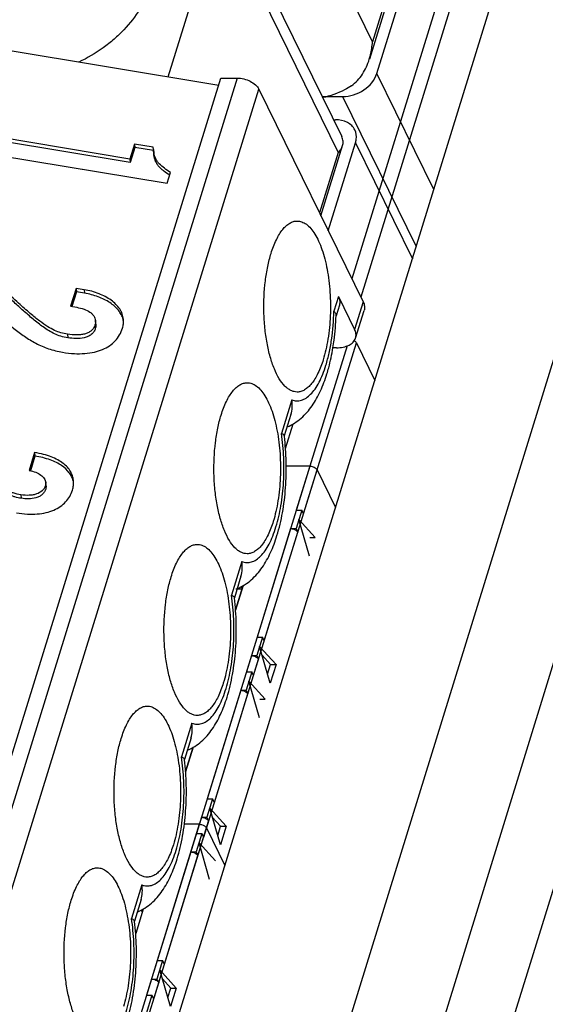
# Model space of a CAD drawing. Header units: millimetres. Extents: x 0 to 594, y 1 to 420.
# Tile 44 of 214: x 274.35 to 277.02, y 91.36 to 96.36. Entities that reach past the tile are written whole.
import ezdxf

# ---------------------------------------------------------------- set-up
doc = ezdxf.new("R2010")
doc.units = ezdxf.units.MM
doc.header["$LTSCALE"] = 32.67
for name, color, linetype in [('61852N-2_DXF_CONTINUOUS_LINE', 7, 'CONTINUOUS'), ('MC_1_5-15-GFDXF_CONTINUOUS_LINE', 7, 'CONTINUOUS'), ('MC_1_5-16-GFDXF_CONTINUOUS_LINE', 7, 'CONTINUOUS'), ('MC_1_5-18-GFDXF_CONTINUOUS_LINE', 7, 'CONTINUOUS'), ('MC_1_5-7-GF-DXF_CONTINUOUS_LINE', 7, 'CONTINUOUS'), ('U1-PXC_18472DXF_CONTINUOUS_LINE', 7, 'CONTINUOUS'), ('U2-PXC_18472DXF_CONTINUOUS_LINE', 7, 'CONTINUOUS')]:
    doc.layers.add(name, color=color, linetype=linetype)

msp = doc.modelspace()

# ---------------------------------------------------------------- linework, layer by layer
at = {"layer": '61852N-2_DXF_CONTINUOUS_LINE', "color": 9, "linetype": 'Continuous'}
for p, q in [((270.9853, 74.9614), (283.4033, 115.146)), ((271.4297, 74.8521), (283.8477, 115.0368)), ((284.1524, 114.8823), (271.7344, 74.6976))]:
    msp.add_line(p, q, dxfattribs=at)
at = {"layer": '61852N-2_DXF_CONTINUOUS_LINE', "color": 7, "linetype": 'Continuous'}
for p, q in [((271.1946, 78.4746), (281.4413, 111.6328)), ((276.8147, 97.3141), (276.0848, 94.9521)), ((276.7121, 97.2235), (276.039, 95.0453)), ((275.4802, 93.4675), (275.4492, 93.4675))]:
    msp.add_line(p, q, dxfattribs=at)
at = {"layer": 'MC_1_5-15-GFDXF_CONTINUOUS_LINE', "color": 9, "linetype": 'Continuous'}
for p, q in [((275.2624, 92.271), (274.9937, 91.4015)), ((275.0305, 91.3829), (275.2992, 92.2524))]:
    msp.add_line(p, q, dxfattribs=at)
at = {"layer": 'MC_1_5-15-GFDXF_CONTINUOUS_LINE', "color": 7, "linetype": 'Continuous'}
for p, q in [((275.2624, 92.271), (275.1863, 92.271)), ((275.2992, 92.2524), (275.3931, 92.061)), ((274.9772, 91.84), (274.9387, 91.7154)), ((274.9728, 91.8258), (274.9684, 91.8349)), ((275.0213, 91.4015), (274.9923, 91.3075)), ((274.9937, 91.4015), (275.0213, 91.4015)), ((275.0305, 91.3829), (275.0213, 91.4015))]:
    msp.add_line(p, q, dxfattribs=at)
msp.add_open_spline([(275.2624, 92.271), (275.2662, 92.271), (275.2799, 92.2691), (275.2947, 92.2616), (275.2992, 92.2524)], degree=3, knots=[0, 0, 0, 0, 0.26931, 1, 1, 1, 1], dxfattribs=at)
at = {"layer": 'MC_1_5-16-GFDXF_CONTINUOUS_LINE', "color": 7, "linetype": 'Continuous'}
for p, q in [((276.1662, 96.0897), (276.4385, 96.971)), ((275.8876, 95.9722), (275.9917, 95.9722))]:
    msp.add_line(p, q, dxfattribs=at)
at = {"layer": 'MC_1_5-16-GFDXF_CONTINUOUS_LINE', "color": 9, "linetype": 'Continuous'}
for p, q in [((276.4557, 95.4996), (276.1662, 96.0897)), ((275.9917, 95.9722), (276.366, 95.2094))]:
    msp.add_line(p, q, dxfattribs=at)
at = {"layer": 'MC_1_5-16-GFDXF_CONTINUOUS_LINE', "color": 7, "linetype": 'Continuous'}
msp.add_open_spline([(275.9917, 95.9722), (276.0296, 95.9722), (276.1031, 95.9964), (276.1557, 96.0559), (276.1662, 96.0897)], degree=3, knots=[0, 0, 0, 0, 0.516979, 1, 1, 1, 1], dxfattribs=at)
at = {"layer": 'MC_1_5-18-GFDXF_CONTINUOUS_LINE', "color": 7, "linetype": 'Continuous'}
for p, q in [((275.9452, 95.8547), (275.9554, 95.8547)), ((275.919, 95.2899), (276.0572, 95.7372)), ((276.0617, 94.7199), (276.1556, 94.5285)), ((275.7012, 94.1829), (275.7397, 94.3075)), ((275.7838, 93.869), (275.7548, 93.775)), ((275.7562, 93.869), (275.7838, 93.869)), ((275.793, 93.8504), (275.7838, 93.869)), ((275.8234, 93.6349), (275.7693, 93.822)), ((275.7693, 93.822), (275.8526, 93.7294)), ((275.7272, 93.775), (275.7548, 93.775)), ((275.7548, 93.775), (275.764, 93.7564)), ((275.8249, 93.7294), (275.8526, 93.7294)), ((275.4856, 93.485), (275.4471, 93.3604)), ((275.4812, 93.4707), (275.4767, 93.4798)), ((275.5297, 93.0465), (275.5006, 92.9525)), ((275.502, 93.0465), (275.5297, 93.0465)), ((275.5388, 93.0279), (275.5297, 93.0465)), ((275.5692, 92.8124), (275.5152, 92.9995)), ((275.5152, 92.9995), (275.5984, 92.9069)), ((275.473, 92.9525), (275.5006, 92.9525)), ((275.5006, 92.9525), (275.5098, 92.9339)), ((275.5708, 92.9069), (275.5984, 92.9069)), ((275.2314, 92.6625), (275.1929, 92.5379)), ((275.2755, 92.224), (275.2465, 92.13)), ((275.2479, 92.224), (275.2755, 92.224)), ((275.2847, 92.2054), (275.2755, 92.224)), ((275.315, 91.9899), (275.261, 92.177)), ((275.261, 92.177), (275.3442, 92.0844)), ((275.2188, 92.13), (275.2465, 92.13)), ((275.2465, 92.13), (275.2556, 92.1114)), ((274.9772, 91.84), (274.9387, 91.7154)), ((274.9728, 91.8258), (274.9684, 91.8349)), ((275.0213, 91.4015), (274.9923, 91.3075)), ((274.9937, 91.4015), (275.0213, 91.4015)), ((275.0305, 91.3829), (275.0213, 91.4015))]:
    msp.add_line(p, q, dxfattribs=at)
at = {"layer": 'MC_1_5-18-GFDXF_CONTINUOUS_LINE', "color": 9, "linetype": 'Continuous'}
for p, q in [((276.0572, 95.7372), (276.3468, 95.1471)), ((275.793, 93.8504), (276.0617, 94.7199)), ((276.0146, 94.7052), (275.7562, 93.869)), ((275.7272, 93.775), (275.502, 93.0465)), ((275.5388, 93.0279), (275.764, 93.7564)), ((275.473, 92.9525), (275.2479, 92.224)), ((275.2847, 92.2054), (275.5098, 92.9339)), ((275.2188, 92.13), (274.9937, 91.4015)), ((275.0305, 91.3829), (275.2556, 92.1114))]:
    msp.add_line(p, q, dxfattribs=at)
at = {"layer": 'MC_1_5-18-GFDXF_CONTINUOUS_LINE', "color": 7, "linetype": 'Continuous'}
for points, knots in [([(276.0537, 95.8034), (276.0458, 95.8194), (276.0156, 95.8478), (275.976, 95.8547), (275.9554, 95.8547)], [0, 0, 0, 0, 0.463605, 1, 1, 1, 1]), ([(276.0572, 95.7372), (276.059, 95.7429), (276.064, 95.7647), (276.0609, 95.7886), (276.0537, 95.8034)], [0, 0, 0, 0, 0.266585, 1, 1, 1, 1]), ([(275.7272, 93.775), (275.731, 93.775), (275.7447, 93.7731), (275.7594, 93.7656), (275.764, 93.7564)], [0, 0, 0, 0, 0.26931, 1, 1, 1, 1]), ([(275.473, 92.9525), (275.4768, 92.9525), (275.4905, 92.9506), (275.5053, 92.9431), (275.5098, 92.9339)], [0, 0, 0, 0, 0.26931, 1, 1, 1, 1]), ([(275.2188, 92.13), (275.2226, 92.13), (275.2364, 92.1281), (275.2511, 92.1206), (275.2556, 92.1114)], [0, 0, 0, 0, 0.26931, 1, 1, 1, 1])]:
    msp.add_open_spline(points, degree=3, knots=knots, dxfattribs=at)
msp.add_open_spline([(276.0508, 94.731), (276.0552, 94.7282), (276.0594, 94.7245), (276.0617, 94.7199)], degree=3, dxfattribs=at)
at = {"layer": 'MC_1_5-7-GF-DXF_CONTINUOUS_LINE', "color": 9, "linetype": 'Continuous'}
for p, q in [((275.8252, 94.0923), (275.5565, 93.2228)), ((275.5933, 93.2041), (275.862, 94.0736)), ((275.5275, 93.1288), (275.3023, 92.4003)), ((275.3391, 92.3816), (275.5642, 93.1101)), ((275.2733, 92.3063), (275.0482, 91.5778)), ((275.085, 91.5591), (275.3101, 92.2876)), ((275.0191, 91.4838), (274.794, 90.7553)), ((274.8308, 90.7366), (275.0559, 91.4651))]:
    msp.add_line(p, q, dxfattribs=at)
at = {"layer": 'MC_1_5-7-GF-DXF_CONTINUOUS_LINE', "color": 7, "linetype": 'Continuous'}
for p, q in [((275.8252, 94.0923), (275.7048, 94.0923)), ((275.862, 94.0736), (275.9559, 93.8822)), ((275.4471, 93.3604), (275.4856, 93.485)), ((275.5841, 93.2228), (275.5551, 93.1288)), ((275.5565, 93.2228), (275.5841, 93.2228)), ((275.5933, 93.2041), (275.5841, 93.2228)), ((275.6237, 92.9887), (275.5696, 93.1758)), ((275.5696, 93.1758), (275.6528, 93.0831)), ((275.5275, 93.1288), (275.5551, 93.1288)), ((275.5551, 93.1288), (275.5642, 93.1101)), ((275.6252, 93.0831), (275.5827, 93.1304)), ((275.6103, 93.0349), (275.6252, 93.0831)), ((275.6528, 93.0831), (275.6237, 92.9887)), ((275.6252, 93.0831), (275.6528, 93.0831)), ((275.1929, 92.5379), (275.2314, 92.6625)), ((275.33, 92.4003), (275.3009, 92.3063)), ((275.3023, 92.4003), (275.33, 92.4003)), ((275.3391, 92.3816), (275.33, 92.4003)), ((275.2733, 92.3063), (275.3009, 92.3063)), ((275.3009, 92.3063), (275.3101, 92.2876)), ((275.3695, 92.1662), (275.3155, 92.3533)), ((275.3155, 92.3533), (275.3987, 92.2606)), ((275.371, 92.2606), (275.3285, 92.3079)), ((275.3561, 92.2124), (275.371, 92.2606)), ((275.3987, 92.2606), (275.3695, 92.1662)), ((275.371, 92.2606), (275.3987, 92.2606)), ((274.9772, 91.84), (274.9387, 91.7154)), ((275.0758, 91.5778), (275.0468, 91.4838)), ((275.0482, 91.5778), (275.0758, 91.5778)), ((275.085, 91.5591), (275.0758, 91.5778)), ((275.1153, 91.3437), (275.0613, 91.5308)), ((275.0613, 91.5308), (275.1445, 91.4381)), ((275.0191, 91.4838), (275.0468, 91.4838)), ((275.0468, 91.4838), (275.0559, 91.4651)), ((275.1169, 91.4381), (275.0744, 91.4855)), ((275.102, 91.3899), (275.1169, 91.4381)), ((275.1445, 91.4381), (275.1153, 91.3437)), ((275.1169, 91.4381), (275.1445, 91.4381))]:
    msp.add_line(p, q, dxfattribs=at)
for points in [[(275.8252, 94.0923), (275.8328, 94.0923), (275.8469, 94.0887), (275.8591, 94.0795), (275.862, 94.0736)], [(275.5275, 93.1288), (275.5351, 93.1288), (275.5491, 93.1252), (275.5614, 93.116), (275.5642, 93.1101)], [(275.2733, 92.3063), (275.2809, 92.3063), (275.295, 92.3027), (275.3072, 92.2935), (275.3101, 92.2876)], [(275.0191, 91.4838), (275.0268, 91.4838), (275.0408, 91.4802), (275.053, 91.471), (275.0559, 91.4651)]]:
    msp.add_open_spline(points, degree=3, knots=[0, 0, 0, 0, 0.538018, 1, 1, 1, 1], dxfattribs=at)
at = {"layer": 'U1-PXC_18472DXF_CONTINUOUS_LINE', "color": 9, "linetype": 'Continuous'}
for p, q in [((276.1437, 96.2514), (275.5398, 97.4822)), ((276.4761, 97.3268), (276.1437, 96.2514))]:
    msp.add_line(p, q, dxfattribs=at)
at = {"layer": 'U1-PXC_18472DXF_CONTINUOUS_LINE', "color": 7, "linetype": 'Continuous'}
msp.add_line((276.4874, 97.3268), (276.1277, 96.1628), dxfattribs=at)
for points, knots in [([(276.1275, 96.1622), (276.1297, 96.1695), (276.1378, 96.1987), (276.1422, 96.2288), (276.1437, 96.2514)], [0, 0, 0, 0, 0.251049, 1, 1, 1, 1]), ([(276.0364, 96.0277), (276.0593, 96.0428), (276.0878, 96.0747), (276.1137, 96.1232), (276.1234, 96.1491), (276.1275, 96.1622)], [0, 0, 0, 0, 0.498591, 0.749405, 1, 1, 1, 1]), ([(276.0364, 96.0277), (276.0253, 96.0203), (275.9797, 95.9932), (275.9288, 95.9748), (275.8898, 95.9672)], [0, 0, 0, 0, 0.251482, 1, 1, 1, 1])]:
    msp.add_open_spline(points, degree=3, knots=knots, dxfattribs=at)
at = {"layer": 'U2-PXC_18472DXF_CONTINUOUS_LINE', "color": 7, "linetype": 'Continuous'}
for p, q in [((275.3585, 97.0504), (275.9872, 95.7692)), ((275.1045, 96.0737), (275.3655, 96.9182)), ((274.2488, 96.2158), (275.3611, 96.0311)), ((270.7825, 81.2148), (275.372, 96.0666)), ((275.372, 96.0666), (275.4549, 96.0666)), ((275.5653, 96.0107), (276.0961, 94.9291)), ((274.9087, 95.6546), (274.2422, 95.7653)), ((274.9104, 95.6366), (274.2439, 95.7473)), ((274.9324, 95.7313), (274.9087, 95.6546)), ((274.9341, 95.7133), (274.9104, 95.6366)), ((274.9324, 95.7313), (274.9341, 95.7133)), ((275.0278, 95.7155), (274.9324, 95.7313)), ((275.0291, 95.6975), (274.9341, 95.7133)), ((275.0286, 95.7032), (275.0278, 95.7155)), ((275.8815, 95.3663), (275.9917, 95.7229)), ((274.2153, 95.6782), (275.0991, 95.5314)), ((275.0286, 95.7032), (275.0303, 95.6852)), ((274.9087, 95.6546), (274.9104, 95.6366)), ((275.0991, 95.5314), (275.116, 95.586)), ((274.6357, 94.9969), (274.6075, 94.9057)), ((274.6374, 94.9789), (274.6144, 94.9046)), ((274.6357, 94.9969), (274.6374, 94.9789)), ((274.6767, 94.9901), (274.6357, 94.9969)), ((274.6784, 94.9721), (274.6374, 94.9789)), ((275.9753, 94.9116), (275.9583, 94.8567)), ((275.9701, 94.9559), (276.0525, 94.7881)), ((274.6075, 94.9057), (274.6389, 94.9005)), ((276.0576, 94.7438), (276.1012, 94.8848)), ((274.7358, 94.8147), (274.7341, 94.8327)), ((275.9583, 94.8567), (275.9584, 94.8592)), ((275.9601, 94.6948), (275.9426, 94.6948)), ((275.7288, 94.3552), (275.695, 94.2461)), ((275.695, 94.2461), (275.6949, 94.2472)), ((275.6952, 94.2446), (275.695, 94.2461)), ((274.4247, 94.1622), (274.3965, 94.0709)), ((274.4247, 94.1622), (274.4264, 94.1442)), ((274.4264, 94.1442), (274.4033, 94.0694)), ((274.4827, 93.9916), (274.481, 94.0096)), ((275.4746, 93.5327), (275.4409, 93.4236)), ((275.4409, 93.4236), (275.4407, 93.4247)), ((275.4411, 93.4221), (275.4409, 93.4236)), ((275.2204, 92.7102), (275.1867, 92.6011)), ((275.1867, 92.6011), (275.1866, 92.6022)), ((275.1869, 92.5996), (275.1867, 92.6011)), ((274.9663, 91.8877), (274.9325, 91.7786)), ((274.9325, 91.7786), (274.9324, 91.7797)), ((274.9327, 91.7771), (274.9325, 91.7786))]:
    msp.add_line(p, q, dxfattribs=at)
at = {"layer": 'U2-PXC_18472DXF_CONTINUOUS_LINE', "color": 9, "linetype": 'Continuous'}
for p, q in [((275.3655, 96.9182), (275.9695, 95.6874)), ((275.4549, 96.0666), (270.8654, 81.2148)), ((270.9757, 81.1588), (275.5653, 96.0107)), ((275.9695, 95.6874), (275.8746, 95.3804)), ((274.6767, 94.9901), (274.6784, 94.9721)), ((275.9701, 94.9559), (275.9471, 94.8814)), ((276.0961, 94.9291), (276.0525, 94.7881)), ((274.7316, 94.8102), (274.7332, 94.7922)), ((274.5915, 94.7637), (274.5932, 94.7457)), ((275.733, 94.4298), (275.6801, 94.2585)), ((274.4793, 93.994), (274.481, 93.9759)), ((274.3544, 93.9471), (274.3561, 93.9291)), ((275.4788, 93.6073), (275.4259, 93.4361)), ((275.2246, 92.7848), (275.1717, 92.6136)), ((274.9705, 91.9623), (274.9175, 91.7911))]:
    msp.add_line(p, q, dxfattribs=at)
at = {"layer": 'U2-PXC_18472DXF_CONTINUOUS_LINE', "color": 7, "linetype": 'Continuous'}
for centre, radius, start, end in [((274.7696, 94.8112), 0.1089, 10.2539, 14.8562), ((274.5147, 93.9907), 0.1096, 10.3981, 14.7017)]:
    msp.add_arc(centre, radius, start, end, dxfattribs=at)
for points, knots in [([(275.0108, 96.5305), (274.9986, 96.4912), (274.9621, 96.4129), (274.8949, 96.3266), (274.829, 96.2635), (274.7546, 96.2046), (274.6925, 96.168), (274.6491, 96.1473)], [0, 0, 0, 0, 0.228185, 0.473964, 0.602432, 0.733576, 1, 1, 1, 1]), ([(275.4549, 96.0666), (275.4663, 96.0666), (275.4894, 96.0635), (275.5214, 96.0518), (275.5481, 96.0344), (275.5613, 96.0188), (275.5653, 96.0107)], [0, 0, 0, 0, 0.26473, 0.536648, 0.788522, 1, 1, 1, 1]), ([(275.9919, 95.7234), (275.994, 95.7304), (275.9959, 95.7464), (275.9909, 95.7616), (275.9873, 95.769)], [0, 0, 0, 0, 0.472072, 1, 1, 1, 1]), ([(275.9695, 95.6874), (275.9721, 95.6903), (275.9813, 95.701), (275.9888, 95.7136), (275.9919, 95.7234)], [0, 0, 0, 0, 0.274347, 1, 1, 1, 1]), ([(275.116, 95.586), (275.1057, 95.5933), (275.0854, 95.6067), (275.0618, 95.6259), (275.047, 95.6445), (275.0343, 95.668), (275.0299, 95.6887), (275.0286, 95.7032)], [0, 0, 0, 0, 0.248255, 0.478548, 0.593264, 0.713941, 1, 1, 1, 1]), ([(275.1117, 95.5722), (275.1012, 95.5795), (275.0852, 95.5901), (275.0658, 95.6064), (275.0533, 95.62), (275.0436, 95.6351), (275.0345, 95.6566), (275.0313, 95.6738), (275.0303, 95.6852)], [0, 0, 0, 0, 0.265117, 0.394991, 0.521346, 0.644005, 0.763937, 1, 1, 1, 1]), ([(275.6277, 95.175), (275.635, 95.1986), (275.6475, 95.2321), (275.669, 95.2719), (275.6855, 95.2958), (275.703, 95.3149), (275.7215, 95.3289), (275.7406, 95.3376), (275.7539, 95.3396), (275.7603, 95.3396)], [0, 0, 0, 0, 0.331598, 0.476266, 0.605792, 0.720715, 0.822519, 0.914129, 1, 1, 1, 1]), ([(275.7603, 95.3396), (275.7683, 95.3396), (275.7853, 95.3364), (275.809, 95.3228), (275.8313, 95.3012), (275.852, 95.2721), (275.8709, 95.236), (275.8877, 95.1936), (275.9021, 95.1456), (275.9179, 95.0736), (275.9296, 94.9767), (275.9309, 94.8577), (275.9215, 94.7594), (275.9073, 94.6855), (275.8982, 94.6507), (275.8931, 94.6342)], [0, 0, 0, 0, 0.031166, 0.065444, 0.105039, 0.151052, 0.203809, 0.263057, 0.328218, 0.398418, 0.549619, 0.707113, 0.860523, 0.932642, 1, 1, 1, 1]), ([(275.5913, 94.8771), (275.59, 94.9297), (275.5934, 95.0074), (275.6093, 95.1066), (275.6209, 95.1531), (275.6277, 95.175)], [0, 0, 0, 0, 0.523867, 0.771519, 1, 1, 1, 1]), ([(274.5915, 94.7637), (274.5804, 94.7656), (274.558, 94.7703), (274.5241, 94.7829), (274.4881, 94.803), (274.4471, 94.8321), (274.398, 94.8724), (274.3375, 94.926), (274.2627, 94.995), (274.2079, 95.0466), (274.1775, 95.0752)], [0, 0, 0, 0, 0.064618, 0.130586, 0.206056, 0.299241, 0.41794, 0.569548, 0.76122, 1, 1, 1, 1]), ([(274.5932, 94.7457), (274.5814, 94.7477), (274.5583, 94.7526), (274.5256, 94.7652), (274.4958, 94.7816), (274.4591, 94.8063), (274.4165, 94.8403), (274.3675, 94.8827), (274.3198, 94.9259), (274.2726, 94.9695), (274.2258, 95.0133), (274.1947, 95.0426), (274.1792, 95.0572)], [0, 0, 0, 0, 0.068281, 0.134788, 0.199461, 0.262834, 0.387444, 0.510714, 0.633373, 0.755723, 0.877907, 1, 1, 1, 1]), ([(274.1382, 94.9604), (274.1528, 94.9482), (274.1819, 94.9217), (274.2407, 94.8644), (274.3024, 94.8053), (274.3722, 94.7518), (274.4307, 94.7161), (274.4958, 94.6878), (274.5426, 94.6759), (274.5669, 94.6719)], [0, 0, 0, 0, 0.108793, 0.224255, 0.469065, 0.596005, 0.725618, 0.859271, 1, 1, 1, 1]), ([(274.8763, 94.8395), (274.8755, 94.8488), (274.8712, 94.8674), (274.8579, 94.8932), (274.8386, 94.9166), (274.8048, 94.9452), (274.7507, 94.9732), (274.7024, 94.9859), (274.6767, 94.9901)], [0, 0, 0, 0, 0.104989, 0.211729, 0.323938, 0.443645, 0.707059, 1, 1, 1, 1]), ([(274.8749, 94.8391), (274.8727, 94.8475), (274.8661, 94.864), (274.851, 94.8866), (274.8311, 94.907), (274.7979, 94.9321), (274.747, 94.9567), (274.7022, 94.9682), (274.6784, 94.9721)], [0, 0, 0, 0, 0.104019, 0.211724, 0.325456, 0.446381, 0.710027, 1, 1, 1, 1]), ([(275.9701, 94.9559), (275.9736, 94.9488), (275.9774, 94.9374), (275.9777, 94.9222), (275.9763, 94.915), (275.9753, 94.9116)], [0, 0, 0, 0, 0.524384, 0.765869, 1, 1, 1, 1]), ([(276.0961, 94.9291), (276.0996, 94.9219), (276.1033, 94.9106), (276.1036, 94.8953), (276.1023, 94.8882), (276.1012, 94.8848)], [0, 0, 0, 0, 0.524384, 0.765869, 1, 1, 1, 1]), ([(274.6389, 94.9005), (274.6515, 94.8984), (274.6747, 94.8927), (274.701, 94.8803), (274.7169, 94.8675), (274.7258, 94.8571), (274.7319, 94.8454), (274.7338, 94.837), (274.7341, 94.8327)], [0, 0, 0, 0, 0.307466, 0.571117, 0.687523, 0.795464, 0.898067, 1, 1, 1, 1]), ([(275.7605, 94.4696), (275.7551, 94.4696), (275.7441, 94.471), (275.728, 94.477), (275.7124, 94.4868), (275.6911, 94.5057), (275.6667, 94.5392), (275.6422, 94.5896), (275.6216, 94.6508), (275.6058, 94.7208), (275.5952, 94.7972), (275.592, 94.8501), (275.5913, 94.8771)], [0, 0, 0, 0, 0.034156, 0.069928, 0.108692, 0.151448, 0.250915, 0.370318, 0.50841, 0.662205, 0.827654, 1, 1, 1, 1]), ([(275.9471, 94.8814), (275.9505, 94.8781), (275.956, 94.8716), (275.9585, 94.863), (275.9584, 94.8592)], [0, 0, 0, 0, 0.554158, 1, 1, 1, 1]), ([(274.7316, 94.8102), (274.7299, 94.8049), (274.7252, 94.7947), (274.7141, 94.782), (274.6996, 94.7722), (274.6823, 94.7653), (274.6624, 94.7611), (274.6318, 94.7588), (274.6078, 94.761), (274.5915, 94.7637)], [0, 0, 0, 0, 0.104353, 0.206505, 0.312772, 0.427503, 0.553106, 0.690537, 1, 1, 1, 1]), ([(274.7341, 94.8327), (274.7343, 94.831), (274.7346, 94.8234), (274.7333, 94.8158), (274.7316, 94.8102)], [0, 0, 0, 0, 0.237473, 1, 1, 1, 1]), ([(274.7358, 94.8147), (274.736, 94.8129), (274.7363, 94.8053), (274.7349, 94.7977), (274.7332, 94.7922)], [0, 0, 0, 0, 0.248228, 1, 1, 1, 1]), ([(274.8713, 94.7943), (274.8737, 94.8018), (274.8769, 94.8168), (274.877, 94.8321), (274.8763, 94.8395)], [0, 0, 0, 0, 0.514842, 1, 1, 1, 1]), ([(275.9426, 94.6948), (275.9448, 94.7079), (275.9526, 94.7616), (275.9569, 94.8158), (275.9583, 94.8567)], [0, 0, 0, 0, 0.244954, 1, 1, 1, 1]), ([(274.5669, 94.6719), (274.5867, 94.6686), (274.6245, 94.6642), (274.6788, 94.6643), (274.7273, 94.6712), (274.7697, 94.6845), (274.8059, 94.7038), (274.8353, 94.7289), (274.8578, 94.7593), (274.8677, 94.7824), (274.8713, 94.7943)], [0, 0, 0, 0, 0.167257, 0.317477, 0.45255, 0.574784, 0.687022, 0.792683, 0.895657, 1, 1, 1, 1]), ([(274.7332, 94.7922), (274.7315, 94.7866), (274.7263, 94.7755), (274.7133, 94.7616), (274.696, 94.7515), (274.6696, 94.7432), (274.6346, 94.7406), (274.6069, 94.7434), (274.5932, 94.7457)], [0, 0, 0, 0, 0.109655, 0.226273, 0.350458, 0.479461, 0.740702, 1, 1, 1, 1]), ([(276.0576, 94.7438), (276.0587, 94.7472), (276.0601, 94.7543), (276.0597, 94.7696), (276.056, 94.7809), (276.0525, 94.7881)], [0, 0, 0, 0, 0.234131, 0.475616, 1, 1, 1, 1]), ([(275.9601, 94.6948), (275.9718, 94.6948), (275.9939, 94.6967), (276.0236, 94.706), (276.0431, 94.7195), (276.0533, 94.7328), (276.0565, 94.7401), (276.0576, 94.7438)], [0, 0, 0, 0, 0.303352, 0.569244, 0.796749, 0.900172, 1, 1, 1, 1]), ([(275.912, 94.5619), (275.9152, 94.5724), (275.9278, 94.6161), (275.9371, 94.6607), (275.9426, 94.6948)], [0, 0, 0, 0, 0.241469, 1, 1, 1, 1]), ([(275.8931, 94.6342), (275.8858, 94.6106), (275.8733, 94.5771), (275.8518, 94.5373), (275.8353, 94.5134), (275.8177, 94.4943), (275.7993, 94.4803), (275.7802, 94.4716), (275.7669, 94.4696), (275.7605, 94.4696)], [0, 0, 0, 0, 0.331598, 0.476266, 0.605792, 0.720715, 0.822519, 0.914129, 1, 1, 1, 1]), ([(275.7094, 94.2921), (275.7225, 94.2976), (275.7477, 94.3108), (275.7927, 94.3447), (275.8394, 94.3989), (275.882, 94.4761), (275.9028, 94.5324), (275.912, 94.5619)], [0, 0, 0, 0, 0.122909, 0.243919, 0.48409, 0.732996, 1, 1, 1, 1]), ([(275.3735, 94.3525), (275.3808, 94.3761), (275.3933, 94.4096), (275.4148, 94.4494), (275.4313, 94.4733), (275.4489, 94.4924), (275.4673, 94.5064), (275.4865, 94.5151), (275.4998, 94.5171), (275.5062, 94.5171)], [0, 0, 0, 0, 0.331598, 0.476266, 0.605792, 0.720715, 0.822519, 0.914129, 1, 1, 1, 1]), ([(275.5062, 94.5171), (275.5142, 94.5171), (275.5311, 94.5139), (275.5548, 94.5003), (275.5771, 94.4787), (275.5979, 94.4496), (275.6168, 94.4135), (275.6336, 94.3711), (275.6479, 94.3231), (275.6638, 94.2512), (275.6754, 94.1542), (275.6768, 94.0352), (275.6673, 93.937), (275.6532, 93.863), (275.644, 93.8283), (275.6389, 93.8117)], [0, 0, 0, 0, 0.031166, 0.065444, 0.105039, 0.151052, 0.203809, 0.263057, 0.328218, 0.398418, 0.549619, 0.707113, 0.860523, 0.932642, 1, 1, 1, 1]), ([(275.7286, 94.3545), (275.7322, 94.3663), (275.7364, 94.3916), (275.7349, 94.417), (275.733, 94.4298)], [0, 0, 0, 0, 0.489281, 1, 1, 1, 1]), ([(275.3372, 94.0546), (275.3359, 94.1072), (275.3393, 94.1849), (275.3552, 94.2841), (275.3668, 94.3306), (275.3735, 94.3525)], [0, 0, 0, 0, 0.523867, 0.771519, 1, 1, 1, 1]), ([(275.6949, 94.2472), (275.6946, 94.2496), (275.6913, 94.253), (275.6858, 94.2561), (275.6821, 94.2578), (275.6801, 94.2585)], [0, 0, 0, 0, 0.375225, 0.65402, 1, 1, 1, 1]), ([(275.6578, 93.7394), (275.6696, 93.7776), (275.6884, 93.8582), (275.7036, 93.9839), (275.7067, 94.1141), (275.7005, 94.2015), (275.6952, 94.2446)], [0, 0, 0, 0, 0.234774, 0.485587, 0.744061, 1, 1, 1, 1]), ([(274.6222, 94.0188), (274.6214, 94.0269), (274.6181, 94.0432), (274.6074, 94.0664), (274.5911, 94.0881), (274.5691, 94.1079), (274.5414, 94.1256), (274.5079, 94.1409), (274.4685, 94.1535), (274.4399, 94.1596), (274.4247, 94.1622)], [0, 0, 0, 0, 0.093108, 0.188705, 0.290471, 0.401902, 0.526098, 0.665718, 0.82303, 1, 1, 1, 1]), ([(274.6208, 94.0185), (274.6189, 94.0257), (274.6134, 94.0402), (274.5959, 94.0682), (274.5686, 94.0923), (274.5346, 94.1118), (274.49, 94.1307), (274.4527, 94.1397), (274.4264, 94.1442)], [0, 0, 0, 0, 0.09213, 0.18857, 0.405028, 0.530774, 0.670769, 1, 1, 1, 1]), ([(274.3965, 94.0709), (274.408, 94.0688), (274.4289, 94.063), (274.4522, 94.051), (274.4662, 94.0392), (274.4738, 94.03), (274.479, 94.0201), (274.4807, 94.0131), (274.481, 94.0096)], [0, 0, 0, 0, 0.316371, 0.584052, 0.700704, 0.807177, 0.905743, 1, 1, 1, 1]), ([(274.3544, 93.9471), (274.3413, 93.9493), (274.3229, 93.9532), (274.3009, 93.9617), (274.2881, 93.9688), (274.2778, 93.9772), (274.2702, 93.987), (274.2652, 93.9981), (274.2637, 94.0062), (274.2633, 94.0103)], [0, 0, 0, 0, 0.332116, 0.468684, 0.588898, 0.696588, 0.796881, 0.895927, 1, 1, 1, 1]), ([(274.481, 94.0096), (274.4811, 94.0083), (274.4814, 94.0031), (274.4805, 93.9978), (274.4793, 93.994)], [0, 0, 0, 0, 0.244683, 1, 1, 1, 1]), ([(274.6167, 93.9704), (274.6192, 93.9784), (274.6227, 93.9944), (274.6229, 94.0109), (274.6222, 94.0188)], [0, 0, 0, 0, 0.510106, 1, 1, 1, 1]), ([(275.5063, 93.6471), (275.5009, 93.6471), (275.4899, 93.6485), (275.4738, 93.6545), (275.4582, 93.6643), (275.437, 93.6832), (275.4125, 93.7167), (275.388, 93.7671), (275.3674, 93.8283), (275.3516, 93.8983), (275.341, 93.9747), (275.3378, 94.0276), (275.3372, 94.0546)], [0, 0, 0, 0, 0.034156, 0.069928, 0.108692, 0.151448, 0.250915, 0.370318, 0.50841, 0.662205, 0.827654, 1, 1, 1, 1]), ([(274.3561, 93.9291), (274.3454, 93.9309), (274.3296, 93.9341), (274.3093, 93.9409), (274.2952, 93.9474), (274.2829, 93.9559), (274.2732, 93.9665), (274.2672, 93.979), (274.2654, 93.9879), (274.265, 93.9923)], [0, 0, 0, 0, 0.270633, 0.403384, 0.532885, 0.65743, 0.775802, 0.88904, 1, 1, 1, 1]), ([(274.3322, 93.8549), (274.3506, 93.8518), (274.3858, 93.8478), (274.4364, 93.8482), (274.4818, 93.855), (274.5215, 93.8677), (274.5554, 93.8861), (274.583, 93.9097), (274.6041, 93.938), (274.6133, 93.9594), (274.6167, 93.9704)], [0, 0, 0, 0, 0.166259, 0.316138, 0.451449, 0.574335, 0.687371, 0.793617, 0.896579, 1, 1, 1, 1]), ([(274.4793, 93.994), (274.4778, 93.9889), (274.4734, 93.9793), (274.4596, 93.9628), (274.4395, 93.9519), (274.4167, 93.9461), (274.3897, 93.9431), (274.3686, 93.9448), (274.3544, 93.9471)], [0, 0, 0, 0, 0.108747, 0.215326, 0.440632, 0.566251, 0.701547, 1, 1, 1, 1]), ([(274.481, 93.9759), (274.4794, 93.9709), (274.4748, 93.9608), (274.4637, 93.9478), (274.4487, 93.9378), (274.4255, 93.9287), (274.3938, 93.9248), (274.3685, 93.927), (274.3561, 93.9291)], [0, 0, 0, 0, 0.109907, 0.226027, 0.349207, 0.477609, 0.73945, 1, 1, 1, 1]), ([(274.4827, 93.9916), (274.4828, 93.9903), (274.483, 93.985), (274.4822, 93.9797), (274.481, 93.9759)], [0, 0, 0, 0, 0.248367, 1, 1, 1, 1]), ([(275.6389, 93.8117), (275.6316, 93.7881), (275.6191, 93.7546), (275.5977, 93.7148), (275.5811, 93.6909), (275.5636, 93.6718), (275.5451, 93.6578), (275.526, 93.6491), (275.5127, 93.6471), (275.5063, 93.6471)], [0, 0, 0, 0, 0.331598, 0.476266, 0.605792, 0.720715, 0.822519, 0.914129, 1, 1, 1, 1]), ([(275.4552, 93.4696), (275.4684, 93.4751), (275.4936, 93.4883), (275.5386, 93.5222), (275.5853, 93.5764), (275.6278, 93.6536), (275.6486, 93.7099), (275.6578, 93.7394)], [0, 0, 0, 0, 0.122909, 0.243919, 0.48409, 0.732996, 1, 1, 1, 1]), ([(275.1194, 93.53), (275.1267, 93.5536), (275.1391, 93.5871), (275.1606, 93.6269), (275.1772, 93.6508), (275.1947, 93.6699), (275.2131, 93.6839), (275.2323, 93.6926), (275.2456, 93.6946), (275.252, 93.6946)], [0, 0, 0, 0, 0.331598, 0.476266, 0.605792, 0.720715, 0.822519, 0.914129, 1, 1, 1, 1]), ([(275.252, 93.6946), (275.26, 93.6946), (275.2769, 93.6914), (275.3007, 93.6778), (275.323, 93.6562), (275.3437, 93.6271), (275.3626, 93.591), (275.3794, 93.5486), (275.3937, 93.5006), (275.4096, 93.4287), (275.4213, 93.3317), (275.4226, 93.2127), (275.4132, 93.1145), (275.399, 93.0405), (275.3899, 93.0058), (275.3847, 92.9892)], [0, 0, 0, 0, 0.031166, 0.065444, 0.105039, 0.151052, 0.203809, 0.263057, 0.328218, 0.398418, 0.549619, 0.707113, 0.860523, 0.932642, 1, 1, 1, 1]), ([(275.4744, 93.532), (275.4781, 93.5439), (275.4823, 93.5691), (275.4808, 93.5945), (275.4788, 93.6073)], [0, 0, 0, 0, 0.489281, 1, 1, 1, 1]), ([(275.083, 93.2321), (275.0817, 93.2847), (275.0851, 93.3624), (275.101, 93.4616), (275.1126, 93.5081), (275.1194, 93.53)], [0, 0, 0, 0, 0.523867, 0.771519, 1, 1, 1, 1]), ([(275.4036, 92.917), (275.4154, 92.9551), (275.4342, 93.0357), (275.4494, 93.1614), (275.4525, 93.2916), (275.4463, 93.379), (275.4411, 93.4221)], [0, 0, 0, 0, 0.234774, 0.485587, 0.744061, 1, 1, 1, 1]), ([(275.4259, 93.4361), (275.428, 93.4353), (275.4317, 93.4337), (275.4371, 93.4305), (275.4404, 93.4271), (275.4407, 93.4247)], [0, 0, 0, 0, 0.345982, 0.624777, 1, 1, 1, 1]), ([(275.2521, 92.8246), (275.2468, 92.8246), (275.2358, 92.826), (275.2197, 92.832), (275.204, 92.8418), (275.1828, 92.8608), (275.1584, 92.8942), (275.1338, 92.9446), (275.1133, 93.0058), (275.0974, 93.0758), (275.0869, 93.1522), (275.0837, 93.2051), (275.083, 93.2321)], [0, 0, 0, 0, 0.034156, 0.069928, 0.108692, 0.151448, 0.250915, 0.370318, 0.50841, 0.662205, 0.827654, 1, 1, 1, 1]), ([(275.3847, 92.9892), (275.3774, 92.9656), (275.365, 92.9321), (275.3435, 92.8923), (275.3269, 92.8684), (275.3094, 92.8493), (275.291, 92.8353), (275.2718, 92.8266), (275.2585, 92.8246), (275.2521, 92.8246)], [0, 0, 0, 0, 0.331598, 0.476266, 0.605792, 0.720715, 0.822519, 0.914129, 1, 1, 1, 1]), ([(275.201, 92.6471), (275.2142, 92.6526), (275.2394, 92.6658), (275.2844, 92.6997), (275.3311, 92.7539), (275.3736, 92.8311), (275.3945, 92.8874), (275.4036, 92.917)], [0, 0, 0, 0, 0.122909, 0.243919, 0.48409, 0.732996, 1, 1, 1, 1]), ([(274.8652, 92.7075), (274.8725, 92.7311), (274.885, 92.7646), (274.9064, 92.8044), (274.923, 92.8283), (274.9405, 92.8474), (274.959, 92.8614), (274.9781, 92.8701), (274.9914, 92.8721), (274.9978, 92.8721)], [0, 0, 0, 0, 0.331598, 0.476266, 0.605792, 0.720715, 0.822519, 0.914129, 1, 1, 1, 1]), ([(274.9978, 92.8721), (275.0058, 92.8721), (275.0228, 92.8689), (275.0465, 92.8553), (275.0688, 92.8337), (275.0895, 92.8046), (275.1084, 92.7686), (275.1252, 92.7261), (275.1395, 92.6782), (275.1554, 92.6062), (275.1671, 92.5092), (275.1684, 92.3902), (275.159, 92.292), (275.1448, 92.218), (275.1357, 92.1833), (275.1306, 92.1667)], [0, 0, 0, 0, 0.031166, 0.065444, 0.105039, 0.151052, 0.203809, 0.263057, 0.328218, 0.398418, 0.549619, 0.707113, 0.860523, 0.932642, 1, 1, 1, 1]), ([(275.2202, 92.7095), (275.2239, 92.7214), (275.2281, 92.7466), (275.2266, 92.772), (275.2246, 92.7848)], [0, 0, 0, 0, 0.489281, 1, 1, 1, 1]), ([(274.8288, 92.4096), (274.8275, 92.4622), (274.8309, 92.5399), (274.8468, 92.6391), (274.8584, 92.6856), (274.8652, 92.7075)], [0, 0, 0, 0, 0.523867, 0.771519, 1, 1, 1, 1]), ([(275.1866, 92.6022), (275.1863, 92.6046), (275.1829, 92.608), (275.1775, 92.6112), (275.1738, 92.6128), (275.1717, 92.6136)], [0, 0, 0, 0, 0.375225, 0.65402, 1, 1, 1, 1]), ([(275.1495, 92.0945), (275.1612, 92.1326), (275.18, 92.2132), (275.1952, 92.3389), (275.1983, 92.4691), (275.1922, 92.5565), (275.1869, 92.5996)], [0, 0, 0, 0, 0.234774, 0.485587, 0.744061, 1, 1, 1, 1]), ([(274.9979, 92.0021), (274.9926, 92.0021), (274.9816, 92.0035), (274.9655, 92.0095), (274.9499, 92.0193), (274.9286, 92.0383), (274.9042, 92.0717), (274.8796, 92.1221), (274.8591, 92.1834), (274.8433, 92.2533), (274.8327, 92.3297), (274.8295, 92.3826), (274.8288, 92.4096)], [0, 0, 0, 0, 0.034156, 0.069928, 0.108692, 0.151448, 0.250915, 0.370318, 0.50841, 0.662205, 0.827654, 1, 1, 1, 1]), ([(275.1306, 92.1667), (275.1233, 92.1431), (275.1108, 92.1097), (275.0893, 92.0698), (275.0728, 92.0459), (275.0552, 92.0268), (275.0368, 92.0128), (275.0176, 92.0041), (275.0043, 92.0021), (274.9979, 92.0021)], [0, 0, 0, 0, 0.331598, 0.476266, 0.605792, 0.720715, 0.822519, 0.914129, 1, 1, 1, 1]), ([(274.9468, 91.8246), (274.96, 91.8301), (274.9852, 91.8433), (275.0302, 91.8772), (275.0769, 91.9314), (275.1194, 92.0086), (275.1403, 92.0649), (275.1495, 92.0945)], [0, 0, 0, 0, 0.122909, 0.243919, 0.48409, 0.732996, 1, 1, 1, 1]), ([(274.611, 91.885), (274.6183, 91.9087), (274.6308, 91.9421), (274.6523, 91.9819), (274.6688, 92.0058), (274.6864, 92.0249), (274.7048, 92.0389), (274.7239, 92.0476), (274.7372, 92.0496), (274.7436, 92.0496)], [0, 0, 0, 0, 0.331598, 0.476266, 0.605792, 0.720715, 0.822519, 0.914129, 1, 1, 1, 1]), ([(274.7436, 92.0496), (274.7517, 92.0496), (274.7686, 92.0464), (274.7923, 92.0328), (274.8146, 92.0112), (274.8354, 91.9821), (274.8543, 91.9461), (274.871, 91.9036), (274.8854, 91.8557), (274.9013, 91.7837), (274.9129, 91.6867), (274.9143, 91.5677), (274.9048, 91.4695), (274.8907, 91.3955), (274.8815, 91.3608), (274.8764, 91.3442)], [0, 0, 0, 0, 0.031166, 0.065444, 0.105039, 0.151052, 0.203809, 0.263057, 0.328218, 0.398418, 0.549619, 0.707113, 0.860523, 0.932642, 1, 1, 1, 1]), ([(274.966, 91.8871), (274.9697, 91.8989), (274.9739, 91.9241), (274.9724, 91.9495), (274.9705, 91.9623)], [0, 0, 0, 0, 0.489281, 1, 1, 1, 1]), ([(274.5747, 91.5871), (274.5734, 91.6397), (274.5768, 91.7174), (274.5926, 91.8166), (274.6042, 91.8631), (274.611, 91.885)], [0, 0, 0, 0, 0.523867, 0.771519, 1, 1, 1, 1]), ([(274.8953, 91.272), (274.9071, 91.3101), (274.9258, 91.3907), (274.941, 91.5164), (274.9442, 91.6466), (274.938, 91.734), (274.9327, 91.7771)], [0, 0, 0, 0, 0.234774, 0.485587, 0.744061, 1, 1, 1, 1]), ([(274.9175, 91.7911), (274.9196, 91.7903), (274.9233, 91.7887), (274.9288, 91.7855), (274.9321, 91.7821), (274.9324, 91.7797)], [0, 0, 0, 0, 0.345982, 0.624777, 1, 1, 1, 1]), ([(274.7438, 91.1796), (274.7384, 91.1796), (274.7274, 91.181), (274.7113, 91.187), (274.6957, 91.1968), (274.6745, 91.2158), (274.65, 91.2492), (274.6255, 91.2996), (274.6049, 91.3609), (274.5891, 91.4309), (274.5785, 91.5072), (274.5753, 91.5601), (274.5747, 91.5871)], [0, 0, 0, 0, 0.034156, 0.069928, 0.108692, 0.151448, 0.250915, 0.370318, 0.50841, 0.662205, 0.827654, 1, 1, 1, 1])]:
    msp.add_open_spline(points, degree=3, knots=knots, dxfattribs=at)
at = {"layer": 'U2-PXC_18472DXF_CONTINUOUS_LINE', "color": 9, "linetype": 'Continuous'}
for points, knots in [([(275.9068, 94.6062), (275.9131, 94.6266), (275.9242, 94.6695), (275.9407, 94.761), (275.9462, 94.8327), (275.9471, 94.8814)], [0, 0, 0, 0, 0.229385, 0.475804, 1, 1, 1, 1]), ([(275.733, 94.4298), (275.7407, 94.4268), (275.7572, 94.4232), (275.7828, 94.4266), (275.8075, 94.4387), (275.8309, 94.4586), (275.8529, 94.4859), (275.8732, 94.5202), (275.8916, 94.5609), (275.902, 94.5905), (275.9068, 94.6062)], [0, 0, 0, 0, 0.09053, 0.180175, 0.276832, 0.386627, 0.513142, 0.65782, 0.820647, 1, 1, 1, 1]), ([(275.6526, 93.7837), (275.6635, 93.8189), (275.6805, 93.8945), (275.6933, 94.0129), (275.694, 94.136), (275.6862, 94.2183), (275.6801, 94.2585)], [0, 0, 0, 0, 0.230409, 0.483495, 0.745052, 1, 1, 1, 1]), ([(275.4788, 93.6073), (275.4866, 93.6043), (275.503, 93.6007), (275.5286, 93.6041), (275.5533, 93.6162), (275.5767, 93.6361), (275.5987, 93.6634), (275.619, 93.6977), (275.6374, 93.7384), (275.6478, 93.768), (275.6526, 93.7837)], [0, 0, 0, 0, 0.09053, 0.180175, 0.276832, 0.386627, 0.513142, 0.65782, 0.820647, 1, 1, 1, 1]), ([(275.3985, 92.9612), (275.4093, 92.9964), (275.4263, 93.072), (275.4391, 93.1904), (275.4399, 93.3135), (275.4321, 93.3958), (275.4259, 93.4361)], [0, 0, 0, 0, 0.230409, 0.483495, 0.745052, 1, 1, 1, 1]), ([(275.2246, 92.7848), (275.2324, 92.7819), (275.2488, 92.7782), (275.2745, 92.7816), (275.2992, 92.7937), (275.3226, 92.8136), (275.3445, 92.8409), (275.3649, 92.8752), (275.3833, 92.9159), (275.3936, 92.9455), (275.3985, 92.9612)], [0, 0, 0, 0, 0.09053, 0.180175, 0.276832, 0.386627, 0.513142, 0.65782, 0.820647, 1, 1, 1, 1]), ([(275.1443, 92.1387), (275.1552, 92.1739), (275.1722, 92.2495), (275.1849, 92.368), (275.1857, 92.491), (275.1779, 92.5733), (275.1717, 92.6136)], [0, 0, 0, 0, 0.230409, 0.483495, 0.745052, 1, 1, 1, 1]), ([(274.9705, 91.9623), (274.9782, 91.9594), (274.9947, 91.9558), (275.0203, 91.9591), (275.045, 91.9712), (275.0684, 91.9911), (275.0904, 92.0184), (275.1107, 92.0527), (275.1291, 92.0934), (275.1394, 92.1231), (275.1443, 92.1387)], [0, 0, 0, 0, 0.09053, 0.180175, 0.276832, 0.386627, 0.513142, 0.65782, 0.820647, 1, 1, 1, 1]), ([(274.8901, 91.3163), (274.901, 91.3514), (274.918, 91.427), (274.9308, 91.5455), (274.9315, 91.6685), (274.9237, 91.7508), (274.9175, 91.7911)], [0, 0, 0, 0, 0.230409, 0.483495, 0.745052, 1, 1, 1, 1])]:
    msp.add_open_spline(points, degree=3, knots=knots, dxfattribs=at)

doc.saveas('drawing.dxf')
